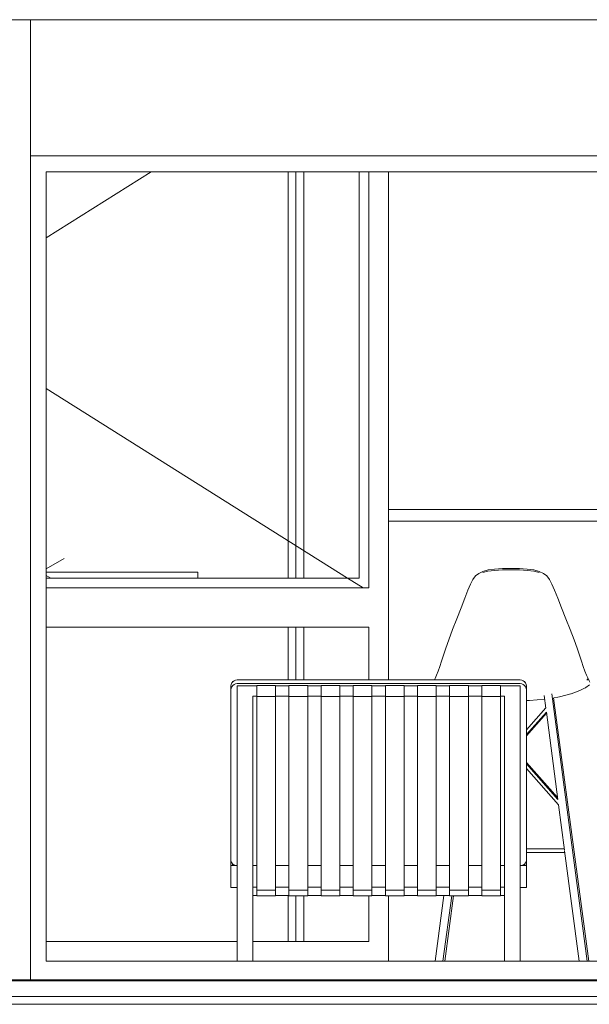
# Model space of a CAD drawing. Header units: millimetres. Extents: x -30280 to 309309, y -17460 to 4378.
# Tile 103 of 256: x 58364 to 59813, y -8954 to -6447. Entities that reach past the tile are written whole.
import ezdxf

# ---------------------------------------------------------------- set-up
doc = ezdxf.new("R2010")
doc.units = ezdxf.units.MM
doc.header["$MEASUREMENT"] = 0
doc.linetypes.add('Wipeout_Contour', pattern=[1000, 0, -1000])
for name, color, linetype, lineweight in [('P1_P2_PLANTA PRIMERA_2_07_CR_Cel Ras pladur_Pluma_Nº__1', 7, 'Continuous', 5), ('P1_P2_PLANTA PRIMERA_2_10_ESTR_Fotjats_Pluma_Nº__1', 7, 'Continuous', 5), ('P1_P2_PLANTA PRIMERA_2_Nuevo_08_E_Envans secs_Pluma_Nº__1', 7, 'Continuous', 5), ('P1_P2_PLANTA PRIMERA_2_Nuevo_08_E_Envans secs_Pluma_Nº__47', 7, 'Continuous', 20), ('P1_P2_PLANTA PRIMERA_2_Nuevo_09_EI_Mobiliari general_Pluma_Nº__1', 7, 'Continuous', 5), ('P1_P2_PLANTA PRIMERA_2_Nuevo_14_PAV_Soft Light Grey 0554_Pluma_Nº__29', 7, 'Continuous', 20)]:
    doc.layers.add(name, color=color, linetype=linetype, lineweight=lineweight)
doc.layers.add('P1_P2_PLANTA PRIMERA_2_12_FAÇ_Façana_Pluma_Nº__3', color=7, linetype='Continuous', lineweight=5, true_color=0xa4a4a4)
doc.layers.add('P1_P2_PLANTA PRIMERA_2_Nuevo_08_E_Envans secs', color=7, linetype='Continuous')

msp = doc.modelspace()

# ---------------------------------------------------------------- linework, layer by layer
at = {"layer": 'P1_P2_PLANTA PRIMERA_2_10_ESTR_Fotjats_Pluma_Nº__1', "color": 7, "linetype": 'Continuous', "lineweight": 5}
for p, q in [((73152, -8934.4), (36809, -8934.4)), ((73152, -8954.4), (36809, -8954.4))]:
    msp.add_line(p, q, dxfattribs=at)

# ---------------------------------------------------------------- wipeouts: each hides what was drawn before it
at = {"color": 254, "linetype": 'Wipeout_Contour', "lineweight": 0, "ltscale": 368360.726367}
msp.add_wipeout([(58391.1, -6794.4), (61561.1, -6794.4), (61561.1, -6844.4), (63128.2, -6844.4), (63128.2, -6447.4), (58391.1, -6447.4)], dxfattribs=at).dxf.layer = 'P1_P2_PLANTA PRIMERA_2_Nuevo_08_E_Envans secs'

# ---------------------------------------------------------------- next in the draw order: wipeouts: each hides what was drawn before it
at = {"color": 254, "linetype": 'Wipeout_Contour', "lineweight": 0, "ltscale": 234030.279815}
msp.add_wipeout([(57588.9, -8892.4), (58391.1, -8892.4), (58391.1, -6447.4), (57588.9, -6447.4)], dxfattribs=at).dxf.layer = 'P1_P2_PLANTA PRIMERA_2_Nuevo_08_E_Envans secs'

# ---------------------------------------------------------------- next in the draw order: linework, layer by layer
at = {"layer": 'P1_P2_PLANTA PRIMERA_2_07_CR_Cel Ras pladur_Pluma_Nº__1', "color": 7, "linetype": 'Continuous', "lineweight": 5}
msp.add_line((63956.3, -6447.4), (37286.5, -6447.4), dxfattribs=at)

# ---------------------------------------------------------------- next in the draw order: wipeouts: each hides what was drawn before it
at = {"color": 254, "linetype": 'Wipeout_Contour', "lineweight": 0, "ltscale": 235772.85687}
msp.add_wipeout([(58391.1, -8844.4), (58431.1, -8844.4), (58431.1, -6834.4), (58391.1, -6834.4)], dxfattribs=at).dxf.layer = 'P1_P2_PLANTA PRIMERA_2_Nuevo_08_E_Envans secs'

# ---------------------------------------------------------------- next in the draw order: wipeouts: each hides what was drawn before it
at = {"color": 254, "linetype": 'Wipeout_Contour', "lineweight": 0, "ltscale": 362177.900091}
msp.add_wipeout([(58391.1, -6834.4), (58431.1, -6834.4), (61521.1, -6834.4), (61561.1, -6834.4), (61561.1, -6794.4), (58391.1, -6794.4)], dxfattribs=at).dxf.layer = 'P1_P2_PLANTA PRIMERA_2_Nuevo_08_E_Envans secs'
at = {"color": 254, "linetype": 'Wipeout_Contour', "lineweight": 0, "ltscale": 363764.60764}
msp.add_wipeout([(58391.1, -8892.4), (61561.1, -8892.4), (61561.1, -8844.4), (61521.1, -8844.4), (58431.1, -8844.4), (58391.1, -8844.4)], dxfattribs=at).dxf.layer = 'P1_P2_PLANTA PRIMERA_2_Nuevo_08_E_Envans secs'

# ---------------------------------------------------------------- next in the draw order: linework, layer by layer
at = {"layer": 'P1_P2_PLANTA PRIMERA_2_Nuevo_08_E_Envans secs_Pluma_Nº__1', "color": 7, "linetype": 'Continuous', "lineweight": 5}
for p, q in [((58391.1, -6794.4), (61561.1, -6794.4)), ((58391.1, -6834.4), (58391.1, -6794.4)), ((58391.1, -8844.4), (58391.1, -6834.4)), ((58391.1, -8892.4), (58391.1, -8844.4))]:
    msp.add_line(p, q, dxfattribs=at)
at = {"layer": 'P1_P2_PLANTA PRIMERA_2_Nuevo_08_E_Envans secs_Pluma_Nº__47', "color": 7, "linetype": 'Continuous', "lineweight": 20}
msp.add_line((58391.1, -6794.4), (58391.1, -6447.4), dxfattribs=at)
at = {"layer": 'P1_P2_PLANTA PRIMERA_2_Nuevo_14_PAV_Soft Light Grey 0554_Pluma_Nº__29', "color": 7, "linetype": 'Continuous', "lineweight": 20}
for p, q in [((63956.3, -8892.4), (37833.9, -8892.4)), ((63956.3, -8894.4), (37833.9, -8894.4))]:
    msp.add_line(p, q, dxfattribs=at)

# ---------------------------------------------------------------- next in the draw order: wipeouts: each hides what was drawn before it
at = {"color": 254, "linetype": 'Wipeout_Contour', "lineweight": 0, "ltscale": 241979.134879}
msp.add_wipeout([(58431.1, -8844.4), (61521.1, -8844.4), (61521.1, -6834.4), (58431.1, -6834.4)], dxfattribs=at).dxf.layer = 'P1_P2_PLANTA PRIMERA_2_Nuevo_08_E_Envans secs'

# ---------------------------------------------------------------- next in the draw order: linework, layer by layer
at = {"layer": 'P1_P2_PLANTA PRIMERA_2_12_FAÇ_Façana_Pluma_Nº__3', "color": 253, "linetype": 'Continuous', "lineweight": 5, "true_color": 0xa4a4a4}
for p, q in [((58698, -6834.4), (58431.1, -7002.7)), ((59046.5, -7869.4), (59046.5, -6834.4)), ((59066.5, -6834.4), (59066.5, -7869.4)), ((59086.5, -7869.4), (59086.5, -6834.4)), ((59227, -6834.4), (59227, -7869.4)), ((59252, -6834.4), (59252, -7894.4)), ((59197.6, -7869.4), (58431.1, -7386.2)), ((58431.1, -7846), (58477.2, -7819.4)), ((58816.5, -7854.4), (58431.1, -7854.4)), ((58431.1, -7862.8), (58442.5, -7869.4)), ((59227, -7869.4), (58431.1, -7869.4)), ((58816.5, -7854.4), (58816.5, -7869.4)), ((59237.3, -7894.4), (59197.6, -7869.4)), ((59252, -7894.4), (58431.1, -7894.4)), ((58431.1, -7994.4), (59252, -7994.4)), ((59046.5, -8128.4), (59046.5, -7994.4)), ((59066.5, -7994.4), (59066.5, -8128.4)), ((59086.5, -8128.4), (59086.5, -7994.4)), ((59252, -7994.4), (59252, -8128.4)), ((59046.5, -8794.4), (59046.5, -8677.2)), ((59066.5, -8678.2), (59066.5, -8794.4)), ((59086.5, -8794.4), (59086.5, -8678.2)), ((59252, -8678.2), (59252, -8794.4)), ((58916.9, -8794.4), (58431.1, -8794.4)), ((59252, -8794.4), (58956.9, -8794.4))]:
    msp.add_line(p, q, dxfattribs=at)
at = {"layer": 'P1_P2_PLANTA PRIMERA_2_Nuevo_08_E_Envans secs_Pluma_Nº__1', "color": 7, "linetype": 'Continuous', "lineweight": 5}
for p, q in [((58431.1, -6834.4), (58431.1, -8844.4)), ((61521.1, -6834.4), (58431.1, -6834.4)), ((58431.1, -8844.4), (61521.1, -8844.4))]:
    msp.add_line(p, q, dxfattribs=at)
at = {"layer": 'P1_P2_PLANTA PRIMERA_2_Nuevo_08_E_Envans secs_Pluma_Nº__47', "color": 7, "linetype": 'Continuous', "lineweight": 20}
for p, q in [((59302, -6834.4), (59302, -7694.4)), ((59302, -7724.4), (59302, -8128.4)), ((59302, -8678.2), (59302, -8844.4))]:
    msp.add_line(p, q, dxfattribs=at)
at = {"layer": 'P1_P2_PLANTA PRIMERA_2_Nuevo_09_EI_Mobiliari general_Pluma_Nº__1', "color": 7, "linetype": 'Continuous', "lineweight": 5}
for p, q in [((59302, -7724.4), (59302, -7694.4)), ((59302, -7694.4), (61521.1, -7694.4)), ((59302, -7724.4), (61521.1, -7724.4)), ((59555.4, -7848.6), (59571.9, -7846.3)), ((59571.9, -7846.3), (59591.8, -7844.9)), ((59591.8, -7844.9), (59613.4, -7844.4)), ((59613.4, -7844.4), (59635.1, -7844.9)), ((59635.1, -7844.9), (59655.1, -7846.3)), ((59655.1, -7846.3), (59671.7, -7848.6)), ((59523.3, -7863.8), (59516.6, -7872.6)), ((59523.3, -7863.8), (59531.5, -7857.1)), ((59531.5, -7857.1), (59542, -7852.2)), ((59541.7, -7855.2), (59555, -7851.9)), ((59542, -7852.2), (59555.4, -7848.6)), ((59555, -7851.9), (59571.6, -7849.7)), ((59571.6, -7849.7), (59591.6, -7848.3)), ((59591.6, -7848.3), (59613.4, -7847.9)), ((59613.4, -7847.9), (59635.2, -7848.3)), ((59635.2, -7848.3), (59655.4, -7849.7)), ((59655.4, -7849.7), (59672.1, -7851.9)), ((59671.7, -7848.6), (59685.2, -7852.2)), ((59672.1, -7851.9), (59685.5, -7855.2)), ((59685.2, -7852.2), (59695.9, -7857.1)), ((59695.9, -7857.1), (59704.4, -7863.8)), ((59704.4, -7863.8), (59711.3, -7872.6)), ((59504, -7900.2), (59510.5, -7884.5)), ((59510.5, -7884.5), (59516.6, -7872.6)), ((59711.3, -7872.6), (59717.7, -7884.5)), ((59717.7, -7884.5), (59724.4, -7900.2)), ((59486.6, -7945.2), (59496.3, -7920.3)), ((59496.3, -7920.3), (59504, -7900.2)), ((59724.4, -7900.2), (59732.4, -7920.3)), ((59732.4, -7920.3), (59742.3, -7945.2)), ((59475.7, -7972.7), (59486.6, -7945.2)), ((59742.3, -7945.2), (59753.3, -7972.7)), ((59464.9, -8000.5), (59475.7, -7972.7)), ((59753.3, -7972.7), (59764.2, -8000.5)), ((59455.2, -8026.3), (59464.9, -8000.5)), ((59764.2, -8000.5), (59774, -8026.3)), ((59447.6, -8047.8), (59455.2, -8026.3)), ((59774, -8026.3), (59781.7, -8047.8)), ((59436.7, -8081), (59441.6, -8065.8)), ((59441.6, -8065.8), (59447.6, -8047.8)), ((59781.7, -8047.8), (59787.8, -8065.8)), ((59787.8, -8065.8), (59792.8, -8081)), ((59428.1, -8106), (59432.3, -8094.1)), ((59432.3, -8094.1), (59436.7, -8081)), ((59792.8, -8081), (59797.3, -8094.1)), ((59797.3, -8094.1), (59801.8, -8106)), ((59420.7, -8124.7), (59424.1, -8116.3)), ((59424.1, -8116.3), (59428.1, -8106)), ((59801.8, -8106), (59806, -8116.3)), ((59806, -8116.3), (59809.6, -8124.7)), ((58900.9, -8144.2), (58901.4, -8140.1)), ((58900.9, -8153.8), (58900.9, -8144.2)), ((58901.4, -8140.1), (58903, -8136.3)), ((58901.4, -8149.7), (58903, -8145.9)), ((58903, -8136.3), (58904.9, -8133.9)), ((58903, -8145.9), (58905.6, -8142.6)), ((58904.9, -8132.3), (58904.9, -8133.9)), ((58906.5, -8132.3), (58904.9, -8132.3)), ((58904.9, -8133.9), (58905.6, -8133)), ((58905.6, -8133), (58906.5, -8132.3)), ((58905.6, -8142.6), (58908.9, -8140.1)), ((58906.5, -8132.3), (58908.9, -8130.5)), ((58908.9, -8130.5), (58912.7, -8128.9)), ((58908.9, -8140.1), (58912.7, -8138.5)), ((58912.7, -8128.9), (58916.9, -8128.4)), ((58912.7, -8138.5), (58916.9, -8138)), ((58916.9, -8128.4), (59636.9, -8128.4)), ((58916.9, -8138), (59636.9, -8138)), ((58916.9, -8145.4), (58916.9, -8143.5)), ((58916.9, -8143.5), (58956.9, -8143.5)), ((58916.9, -8146.6), (58916.9, -8145.4)), ((58916.9, -8170.1), (58916.9, -8146.6)), ((58956.9, -8143.5), (58966.9, -8143.5)), ((58966.9, -8144.5), (58966.9, -8142.4)), ((58966.9, -8142.4), (59014.6, -8142.4)), ((58966.9, -8146.4), (58966.9, -8144.5)), ((58966.9, -8169.8), (58966.9, -8146.4)), ((59014.6, -8144.5), (59014.6, -8142.4)), ((59014.6, -8143.5), (59048.6, -8143.5)), ((59014.6, -8146.4), (59014.6, -8144.5)), ((59014.6, -8169.8), (59014.6, -8146.4)), ((59048.6, -8144.5), (59048.6, -8142.4)), ((59048.6, -8142.4), (59096.3, -8142.4)), ((59048.6, -8146.4), (59048.6, -8144.5)), ((59048.6, -8169.8), (59048.6, -8146.4)), ((59096.3, -8144.5), (59096.3, -8142.4)), ((59096.3, -8143.5), (59130.4, -8143.5)), ((59096.3, -8146.4), (59096.3, -8144.5)), ((59096.3, -8169.8), (59096.3, -8146.4)), ((59130.4, -8144.5), (59130.4, -8142.4)), ((59130.4, -8142.4), (59178.1, -8142.4)), ((59130.4, -8146.4), (59130.4, -8144.5)), ((59130.4, -8169.8), (59130.4, -8146.4)), ((59178.1, -8144.5), (59178.1, -8142.4)), ((59178.1, -8143.5), (59212.2, -8143.5)), ((59178.1, -8146.4), (59178.1, -8144.5)), ((59178.1, -8169.8), (59178.1, -8146.4)), ((59212.2, -8144.5), (59212.2, -8142.4)), ((59212.2, -8142.4), (59259.8, -8142.4)), ((59212.2, -8146.4), (59212.2, -8144.5)), ((59212.2, -8169.8), (59212.2, -8146.4)), ((59259.8, -8144.5), (59259.8, -8142.4)), ((59259.8, -8143.5), (59293.9, -8143.5)), ((59259.8, -8146.4), (59259.8, -8144.5)), ((59259.8, -8169.8), (59259.8, -8146.4)), ((59293.9, -8144.5), (59293.9, -8142.4)), ((59293.9, -8142.4), (59341.6, -8142.4)), ((59293.9, -8146.4), (59293.9, -8144.5)), ((59293.9, -8169.8), (59293.9, -8146.4)), ((59341.6, -8144.5), (59341.6, -8142.4)), ((59341.6, -8143.5), (59375.7, -8143.5)), ((59341.6, -8146.4), (59341.6, -8144.5)), ((59341.6, -8169.8), (59341.6, -8146.4)), ((59375.7, -8144.5), (59375.7, -8142.4)), ((59375.7, -8142.4), (59423.4, -8142.4)), ((59375.7, -8146.4), (59375.7, -8144.5)), ((59375.7, -8169.8), (59375.7, -8146.4)), ((59419.2, -8128.4), (59420.7, -8124.7)), ((59423.4, -8144.5), (59423.4, -8142.4)), ((59423.4, -8143.5), (59457.4, -8143.5)), ((59423.4, -8146.4), (59423.4, -8144.5)), ((59423.4, -8169.8), (59423.4, -8146.4)), ((59457.4, -8144.5), (59457.4, -8142.4)), ((59457.4, -8142.4), (59505.1, -8142.4)), ((59457.4, -8146.4), (59457.4, -8144.5)), ((59457.4, -8169.8), (59457.4, -8146.4)), ((59505.1, -8144.5), (59505.1, -8142.4)), ((59505.1, -8143.5), (59539.2, -8143.5)), ((59505.1, -8146.4), (59505.1, -8144.5)), ((59505.1, -8169.8), (59505.1, -8146.4)), ((59539.2, -8144.5), (59539.2, -8142.4)), ((59539.2, -8142.4), (59586.9, -8142.4)), ((59539.2, -8146.4), (59539.2, -8144.5)), ((59539.2, -8169.8), (59539.2, -8146.4)), ((59586.9, -8144.5), (59586.9, -8142.4)), ((59586.9, -8143.5), (59596.9, -8143.5)), ((59586.9, -8146.4), (59586.9, -8144.5)), ((59586.9, -8169.8), (59586.9, -8146.4)), ((59636.9, -8143.5), (59596.9, -8143.5)), ((59636.9, -8128.4), (59641, -8128.9)), ((59636.9, -8138), (59641, -8138.5)), ((59636.9, -8145.4), (59636.9, -8143.5)), ((59636.9, -8146.6), (59636.9, -8145.4)), ((59636.9, -8170.1), (59636.9, -8146.6)), ((59641, -8128.9), (59644.9, -8130.5)), ((59641, -8138.5), (59644.9, -8140.1)), ((59644.9, -8130.5), (59647.3, -8132.3)), ((59644.9, -8140.1), (59648.2, -8142.6)), ((59648.9, -8132.3), (59647.3, -8132.3)), ((59647.3, -8132.3), (59648.2, -8133)), ((59648.2, -8133), (59648.9, -8133.9)), ((59648.2, -8142.6), (59650.7, -8145.9)), ((59648.9, -8133.9), (59648.9, -8132.3)), ((59648.9, -8133.9), (59650.7, -8136.3)), ((59650.7, -8136.3), (59652.3, -8140.1)), ((59650.7, -8145.9), (59652.3, -8149.7)), ((59652.3, -8140.1), (59652.9, -8144.2)), ((59652.9, -8153.8), (59652.9, -8144.2)), ((59813.5, -8141.2), (59804.2, -8147.8)), ((59809.6, -8124.7), (59806.4, -8129)), ((59812.5, -8130.9), (59809.6, -8124.7)), ((59812.5, -8130.9), (59814.3, -8134.6)), ((58900.9, -8153.8), (58901.4, -8149.7)), ((58900.9, -8199.5), (58900.9, -8153.8)), ((58916.9, -8274.7), (58916.9, -8170.1)), ((58956.9, -8274.7), (58956.9, -8170.1)), ((58956.9, -8170.1), (58966.9, -8170.1)), ((58966.9, -8171), (58966.9, -8169.8)), ((58966.9, -8171), (59014.6, -8171)), ((58966.9, -8171), (58966.9, -8274.4)), ((59014.6, -8171), (59014.6, -8169.8)), ((59014.6, -8170.1), (59048.6, -8170.1)), ((59014.6, -8171), (59014.6, -8274.4)), ((59048.6, -8171), (59048.6, -8169.8)), ((59048.6, -8171), (59096.3, -8171)), ((59048.6, -8171), (59048.6, -8274.4)), ((59096.3, -8171), (59096.3, -8169.8)), ((59096.3, -8170.1), (59130.4, -8170.1)), ((59096.3, -8171), (59096.3, -8274.4)), ((59130.4, -8171), (59130.4, -8169.8)), ((59130.4, -8171), (59178.1, -8171)), ((59130.4, -8171), (59130.4, -8274.4)), ((59178.1, -8171), (59178.1, -8169.8)), ((59178.1, -8170.1), (59212.2, -8170.1)), ((59178.1, -8171), (59178.1, -8274.4)), ((59212.2, -8171), (59212.2, -8169.8)), ((59212.2, -8171), (59259.8, -8171)), ((59212.2, -8171), (59212.2, -8274.4)), ((59259.8, -8171), (59259.8, -8169.8)), ((59259.8, -8170.1), (59293.9, -8170.1)), ((59259.8, -8171), (59259.8, -8274.4)), ((59293.9, -8171), (59293.9, -8169.8)), ((59293.9, -8171), (59341.6, -8171)), ((59293.9, -8171), (59293.9, -8274.4)), ((59341.6, -8171), (59341.6, -8169.8)), ((59341.6, -8170.1), (59375.7, -8170.1)), ((59341.6, -8171), (59341.6, -8274.4)), ((59375.7, -8171), (59375.7, -8169.8)), ((59375.7, -8171), (59423.4, -8171)), ((59375.7, -8171), (59375.7, -8274.4)), ((59423.4, -8171), (59423.4, -8169.8)), ((59423.4, -8170.1), (59457.4, -8170.1)), ((59423.4, -8171), (59423.4, -8274.4)), ((59457.4, -8171), (59457.4, -8169.8)), ((59457.4, -8171), (59505.1, -8171)), ((59457.4, -8171), (59457.4, -8274.4)), ((59505.1, -8171), (59505.1, -8169.8)), ((59505.1, -8170.1), (59539.2, -8170.1)), ((59505.1, -8171), (59505.1, -8274.4)), ((59539.2, -8171), (59539.2, -8169.8)), ((59539.2, -8171), (59586.9, -8171)), ((59539.2, -8171), (59539.2, -8274.4)), ((59586.9, -8171), (59586.9, -8169.8)), ((59586.9, -8170.1), (59596.9, -8170.1)), ((59586.9, -8171), (59586.9, -8274.4)), ((59596.9, -8274.7), (59596.9, -8170.1)), ((59636.9, -8274.7), (59636.9, -8170.1)), ((59652.3, -8149.7), (59652.9, -8153.8)), ((59652.9, -8153.8), (59652.9, -8199.5)), ((59702.3, -8200), (59698.1, -8168.2)), ((59807, -8844.4), (59717.6, -8164.2)), ((59718.9, -8174.6), (59737.2, -8171.4)), ((59765.6, -8163.9), (59737.2, -8171.4)), ((59765.6, -8163.9), (59766.6, -8163.5)), ((59766.6, -8163.5), (59788.4, -8155.6)), ((59788.4, -8155.6), (59803.7, -8147.9)), ((59804.2, -8147.8), (59801.4, -8149.1)), ((59652.9, -8181.3), (59660.6, -8181.1)), ((59660.6, -8181.1), (59699.4, -8177.7)), ((59811.9, -8844.4), (59721.4, -8174.1)), ((58900.9, -8262.1), (58900.9, -8199.5)), ((59652.9, -8262.1), (59652.9, -8199.5)), ((59652.9, -8255.7), (59702.4, -8199.9)), ((59652.9, -8267.7), (59703.7, -8210.5)), ((59652.9, -8270.9), (59704, -8213.1)), ((59732.8, -8432.6), (59703.7, -8210.4)), ((58900.9, -8383.1), (58900.9, -8262.1)), ((59652.9, -8383.1), (59652.9, -8262.1)), ((58916.9, -8347.3), (58916.9, -8274.7)), ((58956.9, -8347.3), (58956.9, -8274.7)), ((58966.9, -8274.4), (58966.9, -8416.2)), ((59014.6, -8274.4), (59014.6, -8416.2)), ((59048.6, -8274.4), (59048.6, -8416.2)), ((59096.3, -8274.4), (59096.3, -8416.2)), ((59130.4, -8274.4), (59130.4, -8416.2)), ((59178.1, -8274.4), (59178.1, -8416.2)), ((59212.2, -8274.4), (59212.2, -8416.2)), ((59259.8, -8274.4), (59259.8, -8416.2)), ((59293.9, -8274.4), (59293.9, -8416.2)), ((59341.6, -8274.4), (59341.6, -8416.2)), ((59375.7, -8274.4), (59375.7, -8416.2)), ((59423.4, -8274.4), (59423.4, -8416.2)), ((59457.4, -8274.4), (59457.4, -8416.2)), ((59505.1, -8274.4), (59505.1, -8416.2)), ((59539.2, -8274.4), (59539.2, -8416.2)), ((59586.9, -8274.4), (59586.9, -8416.2)), ((59596.9, -8347.3), (59596.9, -8274.7)), ((59636.9, -8347.3), (59636.9, -8274.7)), ((58916.9, -8417.8), (58916.9, -8347.3)), ((58956.9, -8417.8), (58956.9, -8347.3)), ((59596.9, -8417.8), (59596.9, -8347.3)), ((59636.9, -8417.8), (59636.9, -8347.3)), ((59732.2, -8428), (59652.9, -8338.6)), ((59732.8, -8432.6), (59652.9, -8342.1)), ((59734.7, -8446.7), (59652.9, -8354.2)), ((58900.9, -8497.4), (58900.9, -8383.1)), ((59652.9, -8497.4), (59652.9, -8383.1)), ((58916.9, -8485.3), (58916.9, -8417.8)), ((58956.9, -8485.3), (58956.9, -8417.8)), ((58966.9, -8416.2), (58966.9, -8547.4)), ((59014.6, -8416.2), (59014.6, -8547.4)), ((59048.6, -8416.2), (59048.6, -8547.4)), ((59096.3, -8416.2), (59096.3, -8547.4)), ((59130.4, -8416.2), (59130.4, -8547.4)), ((59178.1, -8416.2), (59178.1, -8547.4)), ((59212.2, -8416.2), (59212.2, -8547.4)), ((59259.8, -8416.2), (59259.8, -8547.4)), ((59293.9, -8416.2), (59293.9, -8547.4)), ((59341.6, -8416.2), (59341.6, -8547.4)), ((59375.7, -8416.2), (59375.7, -8547.4)), ((59423.4, -8416.2), (59423.4, -8547.4)), ((59457.4, -8416.2), (59457.4, -8547.4)), ((59505.1, -8416.2), (59505.1, -8547.4)), ((59539.2, -8416.2), (59539.2, -8547.4)), ((59586.9, -8416.2), (59586.9, -8547.4)), ((59596.9, -8485.3), (59596.9, -8417.8)), ((59636.9, -8485.3), (59636.9, -8417.8)), ((59749.9, -8562.2), (59734.7, -8446.7)), ((58900.9, -8549.8), (58900.9, -8497.4)), ((58916.9, -8549.4), (58916.9, -8485.3)), ((58956.9, -8549.4), (58956.9, -8485.3)), ((59596.9, -8549.4), (59596.9, -8485.3)), ((59636.9, -8549.4), (59636.9, -8485.3)), ((59652.9, -8549.8), (59652.9, -8497.4)), ((58966.9, -8547.4), (58966.9, -8663.5)), ((59014.6, -8547.4), (59014.6, -8663.5)), ((59048.6, -8547.4), (59048.6, -8663.5)), ((59096.3, -8547.4), (59096.3, -8663.5)), ((59130.4, -8547.4), (59130.4, -8663.5)), ((59178.1, -8547.4), (59178.1, -8663.5)), ((59212.2, -8547.4), (59212.2, -8663.5)), ((59259.8, -8547.4), (59259.8, -8663.5)), ((59293.9, -8547.4), (59293.9, -8663.5)), ((59341.6, -8547.4), (59341.6, -8663.5)), ((59375.7, -8547.4), (59375.7, -8663.5)), ((59423.4, -8547.4), (59423.4, -8663.5)), ((59457.4, -8547.4), (59457.4, -8663.5)), ((59505.1, -8547.4), (59505.1, -8663.5)), ((59539.2, -8547.4), (59539.2, -8663.5)), ((59586.9, -8547.4), (59586.9, -8663.5)), ((58900.9, -8549.8), (58900.9, -8588)), ((58916.9, -8609.2), (58916.9, -8549.4)), ((58956.9, -8609.2), (58956.9, -8549.4)), ((59596.9, -8609.2), (59596.9, -8549.4)), ((59636.9, -8609.2), (59636.9, -8549.4)), ((59652.9, -8588), (59652.9, -8549.8)), ((59720.1, -8558.3), (59652.9, -8558.3)), ((59720.1, -8568.3), (59652.9, -8568.3)), ((59721.8, -8558.3), (59720.1, -8558.3)), ((59721.8, -8568.3), (59720.1, -8568.3)), ((59723.4, -8558.3), (59721.8, -8558.3)), ((59723.4, -8568.3), (59721.8, -8568.3)), ((59724.9, -8558.3), (59723.4, -8558.3)), ((59724.9, -8568.3), (59723.4, -8568.3)), ((59726.5, -8558.3), (59724.9, -8558.3)), ((59726.5, -8568.3), (59724.9, -8568.3)), ((59728.1, -8558.3), (59726.5, -8558.3)), ((59728.1, -8568.3), (59726.5, -8568.3)), ((59729.6, -8558.3), (59728.1, -8558.3)), ((59729.6, -8568.3), (59728.1, -8568.3)), ((59731, -8558.3), (59729.6, -8558.3)), ((59731, -8568.3), (59729.6, -8568.3)), ((59732.5, -8558.3), (59731, -8558.3)), ((59732.5, -8568.3), (59731, -8568.3)), ((59733.8, -8558.3), (59732.5, -8558.3)), ((59733.8, -8568.3), (59732.5, -8568.3)), ((59735.2, -8558.3), (59733.8, -8558.3)), ((59735.2, -8568.3), (59733.8, -8568.3)), ((59736.4, -8558.3), (59735.2, -8558.3)), ((59736.4, -8568.3), (59735.2, -8568.3)), ((59737.6, -8558.3), (59736.4, -8558.3)), ((59737.6, -8568.3), (59736.4, -8568.3)), ((59738.7, -8558.3), (59737.6, -8558.3)), ((59738.7, -8568.3), (59737.6, -8568.3)), ((59739.8, -8558.3), (59738.7, -8558.3)), ((59739.8, -8568.3), (59738.7, -8568.3)), ((59740.7, -8558.3), (59739.8, -8558.3)), ((59740.7, -8568.3), (59739.8, -8568.3)), ((59741.6, -8558.3), (59740.7, -8558.3)), ((59741.6, -8568.3), (59740.7, -8568.3)), ((59742.3, -8558.3), (59741.6, -8558.3)), ((59742.3, -8568.3), (59741.6, -8568.3)), ((59743, -8558.3), (59742.3, -8558.3)), ((59743, -8568.3), (59742.3, -8568.3)), ((59743.6, -8558.3), (59743, -8558.3)), ((59743.6, -8568.3), (59743, -8568.3)), ((59744.1, -8558.3), (59743.6, -8558.3)), ((59744.1, -8568.3), (59743.6, -8568.3)), ((59744.5, -8558.3), (59744.1, -8558.3)), ((59744.5, -8568.3), (59744.1, -8568.3)), ((59744.8, -8558.3), (59744.5, -8558.3)), ((59744.8, -8568.3), (59744.5, -8568.3)), ((59745, -8558.3), (59744.8, -8558.3)), ((59745, -8568.3), (59744.8, -8568.3)), ((59745, -8558.3), (59745.8, -8558.4)), ((59748.9, -8558.3), (59745, -8558.3)), ((59745, -8558.3), (59745, -8558.3)), ((59745.8, -8568.2), (59745, -8568.3)), ((59748.9, -8568.3), (59745, -8568.3)), ((59745, -8568.3), (59745, -8568.3)), ((59745.9, -8558.4), (59745.8, -8558.4)), ((59745.9, -8568.2), (59745.8, -8568.2)), ((59749.4, -8558.4), (59745.9, -8558.4)), ((59749.8, -8568.2), (59745.9, -8568.2)), ((59748.9, -8558.3), (59748.9, -8558.3)), ((59748.9, -8568.3), (59748.9, -8568.3)), ((59750.6, -8568), (59749.8, -8568.2)), ((59787, -8844.4), (59750, -8563.3)), ((58900.9, -8588), (58900.9, -8600.7)), ((58900.9, -8588), (58901.4, -8591.4)), ((58901.4, -8591.4), (58903, -8594.6)), ((58903, -8594.6), (58905.6, -8597.4)), ((58904.9, -8599.7), (58904.9, -8596.6)), ((58904.9, -8599.7), (58907, -8598.3)), ((58905.6, -8597.4), (58908.9, -8599.5)), ((59644.9, -8599.5), (59648.2, -8597.4)), ((59648.9, -8599.7), (59646.7, -8598.3)), ((59648.2, -8597.4), (59650.7, -8594.6)), ((59648.9, -8599.7), (59648.9, -8596.6)), ((59650.7, -8594.6), (59652.3, -8591.4)), ((59652.3, -8591.4), (59652.9, -8588)), ((59652.9, -8588), (59652.9, -8600.7)), ((58900.9, -8600.7), (58900.9, -8657.2)), ((58912.4, -8600.7), (58900.9, -8600.7)), ((58904.9, -8599.7), (58909.3, -8599.7)), ((58908.9, -8599.5), (58912.7, -8600.8)), ((58912.7, -8600.8), (58916.9, -8601.3)), ((58916.9, -8664.2), (58916.9, -8609.2)), ((58956.9, -8601.3), (58966.9, -8601.3)), ((58956.9, -8664.2), (58956.9, -8609.2)), ((59014.6, -8601.3), (59048.6, -8601.3)), ((59096.3, -8601.3), (59130.4, -8601.3)), ((59178.1, -8601.3), (59212.2, -8601.3)), ((59259.8, -8601.3), (59293.9, -8601.3)), ((59341.6, -8601.3), (59375.7, -8601.3)), ((59423.4, -8601.3), (59457.4, -8601.3)), ((59505.1, -8601.3), (59539.2, -8601.3)), ((59586.9, -8601.3), (59596.9, -8601.3)), ((59596.9, -8664.2), (59596.9, -8609.2)), ((59636.9, -8601.3), (59641, -8600.8)), ((59636.9, -8664.2), (59636.9, -8609.2)), ((59641, -8600.8), (59644.9, -8599.5)), ((59652.9, -8600.7), (59641.4, -8600.7)), ((59648.9, -8599.7), (59644.4, -8599.7)), ((59652.9, -8600.7), (59652.9, -8657.2)), ((58916.9, -8657.2), (58900.9, -8657.2)), ((58916.9, -8713.9), (58916.9, -8664.2)), ((58956.9, -8656.3), (58966.9, -8656.3)), ((58956.9, -8665.3), (58956.9, -8664.2)), ((58956.9, -8677.2), (58956.9, -8665.3)), ((58966.9, -8665.7), (58966.9, -8663.5)), ((58966.9, -8663.5), (59014.6, -8663.5)), ((58966.9, -8678.2), (58966.9, -8665.7)), ((59014.6, -8656.3), (59048.6, -8656.3)), ((59014.6, -8665.7), (59014.6, -8663.5)), ((59014.6, -8678.2), (59014.6, -8665.7)), ((59048.6, -8665.7), (59048.6, -8663.5)), ((59048.6, -8663.5), (59096.3, -8663.5)), ((59048.6, -8678.2), (59048.6, -8665.7)), ((59096.3, -8656.3), (59130.4, -8656.3)), ((59096.3, -8665.7), (59096.3, -8663.5)), ((59096.3, -8678.2), (59096.3, -8665.7)), ((59130.4, -8665.7), (59130.4, -8663.5)), ((59130.4, -8663.5), (59178.1, -8663.5)), ((59130.4, -8678.2), (59130.4, -8665.7)), ((59178.1, -8656.3), (59212.2, -8656.3)), ((59178.1, -8665.7), (59178.1, -8663.5)), ((59178.1, -8678.2), (59178.1, -8665.7)), ((59212.2, -8665.7), (59212.2, -8663.5)), ((59212.2, -8663.5), (59259.8, -8663.5)), ((59212.2, -8678.2), (59212.2, -8665.7)), ((59259.8, -8656.3), (59293.9, -8656.3)), ((59259.8, -8665.7), (59259.8, -8663.5)), ((59259.8, -8678.2), (59259.8, -8665.7)), ((59293.9, -8665.7), (59293.9, -8663.5)), ((59293.9, -8663.5), (59341.6, -8663.5)), ((59293.9, -8678.2), (59293.9, -8665.7)), ((59341.6, -8656.3), (59375.7, -8656.3)), ((59341.6, -8665.7), (59341.6, -8663.5)), ((59341.6, -8678.2), (59341.6, -8665.7)), ((59375.7, -8665.7), (59375.7, -8663.5)), ((59375.7, -8663.5), (59423.4, -8663.5)), ((59375.7, -8678.2), (59375.7, -8665.7)), ((59423.4, -8656.3), (59457.4, -8656.3)), ((59423.4, -8665.7), (59423.4, -8663.5)), ((59423.4, -8678.2), (59423.4, -8665.7)), ((59457.4, -8665.7), (59457.4, -8663.5)), ((59457.4, -8663.5), (59505.1, -8663.5)), ((59457.4, -8678.2), (59457.4, -8665.7)), ((59505.1, -8656.3), (59539.2, -8656.3)), ((59505.1, -8665.7), (59505.1, -8663.5)), ((59505.1, -8678.2), (59505.1, -8665.7)), ((59539.2, -8665.7), (59539.2, -8663.5)), ((59539.2, -8663.5), (59586.9, -8663.5)), ((59539.2, -8678.2), (59539.2, -8665.7)), ((59586.9, -8656.3), (59596.9, -8656.3)), ((59586.9, -8665.7), (59586.9, -8663.5)), ((59586.9, -8678.2), (59586.9, -8665.7)), ((59596.9, -8665.3), (59596.9, -8664.2)), ((59596.9, -8677.2), (59596.9, -8665.3)), ((59652.9, -8657.2), (59636.9, -8657.2)), ((59636.9, -8713.9), (59636.9, -8664.2)), ((58956.9, -8713.9), (58956.9, -8677.2)), ((58956.9, -8677.2), (58966.9, -8677.2)), ((58966.9, -8678.2), (59014.6, -8678.2)), ((59014.6, -8677.2), (59048.6, -8677.2)), ((59048.6, -8678.2), (59096.3, -8678.2)), ((59096.3, -8677.2), (59130.4, -8677.2)), ((59130.4, -8678.2), (59178.1, -8678.2)), ((59178.1, -8677.2), (59212.2, -8677.2)), ((59212.2, -8678.2), (59259.8, -8678.2)), ((59259.8, -8677.2), (59293.9, -8677.2)), ((59293.9, -8678.2), (59341.6, -8678.2)), ((59341.6, -8677.2), (59375.7, -8677.2)), ((59375.7, -8678.2), (59423.4, -8678.2)), ((59420.3, -8844.4), (59442.9, -8677.2)), ((59423.4, -8677.2), (59457.4, -8677.2)), ((59440.3, -8844.4), (59462.7, -8678.2)), ((59445.2, -8844.4), (59467.1, -8678.2)), ((59457.4, -8678.2), (59505.1, -8678.2)), ((59505.1, -8677.2), (59539.2, -8677.2)), ((59539.2, -8678.2), (59586.9, -8678.2)), ((59586.9, -8677.2), (59596.9, -8677.2)), ((59596.9, -8713.9), (59596.9, -8677.2)), ((58916.9, -8720.8), (58916.9, -8713.9)), ((58916.9, -8725.9), (58916.9, -8720.8)), ((58956.9, -8720.8), (58956.9, -8713.9)), ((58956.9, -8725.9), (58956.9, -8720.8)), ((59596.9, -8720.8), (59596.9, -8713.9)), ((59596.9, -8725.9), (59596.9, -8720.8)), ((59636.9, -8720.8), (59636.9, -8713.9)), ((59636.9, -8725.9), (59636.9, -8720.8)), ((58916.9, -8730.9), (58916.9, -8725.9)), ((58916.9, -8810.9), (58916.9, -8730.9)), ((58956.9, -8730.9), (58956.9, -8725.9)), ((58956.9, -8810.9), (58956.9, -8730.9)), ((59596.9, -8730.9), (59596.9, -8725.9)), ((59596.9, -8810.9), (59596.9, -8730.9)), ((59636.9, -8730.9), (59636.9, -8725.9)), ((59636.9, -8810.9), (59636.9, -8730.9)), ((58916.9, -8829.3), (58916.9, -8810.9)), ((58956.9, -8829.3), (58956.9, -8810.9)), ((59596.9, -8829.3), (59596.9, -8810.9)), ((59636.9, -8829.3), (59636.9, -8810.9)), ((58916.9, -8844.4), (58916.9, -8829.3)), ((58956.9, -8844.4), (58956.9, -8829.3)), ((59596.9, -8844.4), (59596.9, -8829.3)), ((59636.9, -8844.4), (59636.9, -8829.3))]:
    msp.add_line(p, q, dxfattribs=at)

doc.saveas('drawing.dxf')
